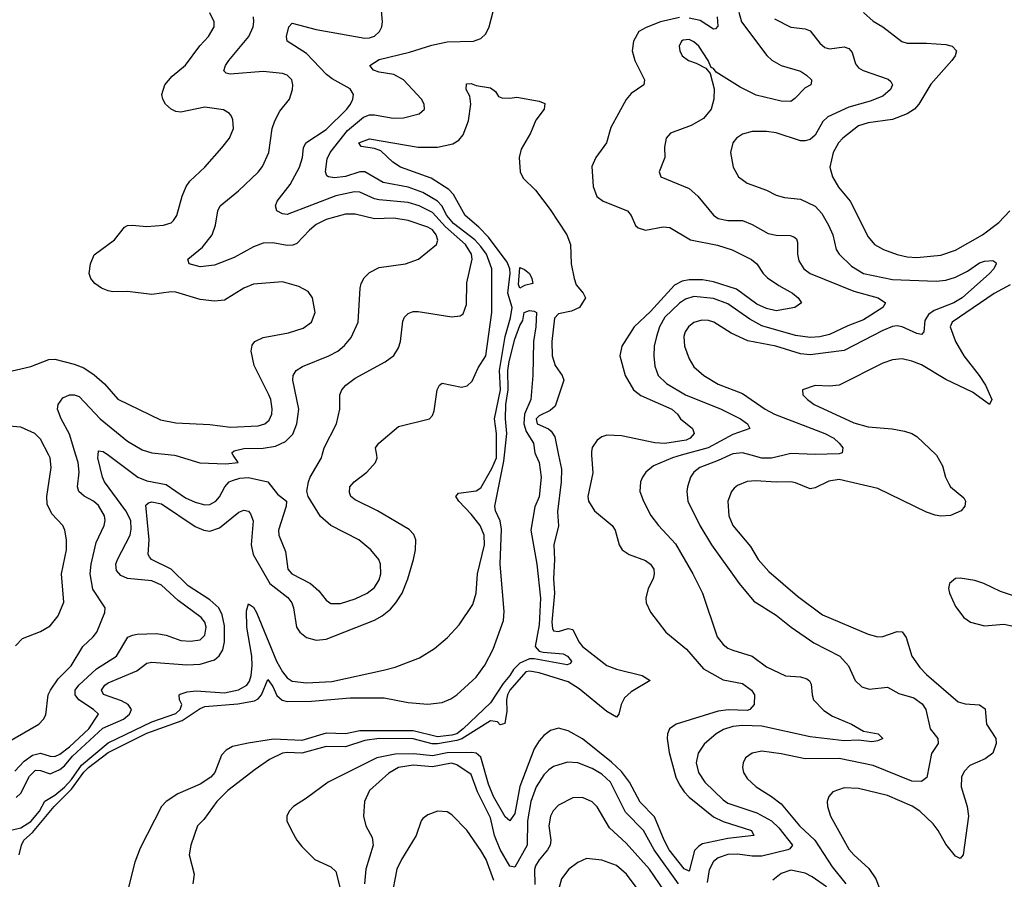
# Model space of a CAD drawing. Header units: inches. Extents: x 1305375 to 1407406, y 744550 to 841633.
# Tile 43 of 256: x 1322425 to 1326492, y 768249 to 771799. Entities that reach past the tile are written whole.
import ezdxf

# ---------------------------------------------------------------- set-up
doc = ezdxf.new("R2010")
doc.units = ezdxf.units.IN
doc.header["$MEASUREMENT"] = 0
doc.layers.add('B3726', color=7, linetype='Continuous')
doc.layers.add('B3727', color=7, linetype='Continuous')

msp = doc.modelspace()

# ---------------------------------------------------------------- linework, layer by layer
at = {"layer": 'B3726', "color": 5}
for points, elevation in [([(1322342.9, 768797.1), (1322504.2, 768890), (1322523, 768910), (1322532, 768928), (1322542.7, 769010), (1322551.8, 769030), (1322583.6, 769076.4), (1322636.9, 769130), (1322685.5, 769210), (1322728.1, 769250), (1322742.9, 769270), (1322776.8, 769350), (1322778, 769370), (1322727.3, 769447.3), (1322716.4, 769510), (1322720.1, 769550), (1322740.6, 769639.4), (1322774.1, 769710), (1322777.9, 769730), (1322774.7, 769750), (1322750, 769792.1), (1322730, 769810.5), (1322691.2, 769831.2), (1322669.2, 769850), (1322663.6, 769870), (1322670.3, 769930), (1322666.5, 769970), (1322657.2, 770000)], 1060), ([(1322382.5, 768450), (1322430, 768461.2), (1322470, 768487.5), (1322506.6, 768530), (1322528.9, 768571.1), (1322570, 768596.6), (1322610, 768629.2), (1322638.5, 768661.5), (1322679.6, 768720.4), (1322790, 768812.3), (1322970, 768898.8), (1323070, 768934), (1323087.6, 768950), (1323093.8, 768970), (1323084.4, 768990), (1323083.7, 769010), (1323087.4, 769012.6), (1323117.1, 769022.9), (1323153.5, 769026.5), (1323270, 769019), (1323328.7, 769031.3), (1323362.7, 769050), (1323373.7, 769066.3), (1323381.5, 769090), (1323385.5, 769130), (1323383, 769170), (1323362.7, 769290), (1323362.2, 769357.8), (1323370, 769386), (1323390, 769372.9), (1323402.4, 769350), (1323486.1, 769150), (1323510, 769106.1), (1323530, 769081), (1323550, 769067.1), (1323610, 769060.1), (1323714.3, 769065.7), (1323928.1, 769111.9), (1323975.4, 769124.6), (1324076, 769164), (1324138.4, 769201.6), (1324192.1, 769247.9), (1324240.4, 769299.6), (1324296.1, 769383.9), (1324310.8, 769430), (1324315.4, 769510), (1324344.3, 769630), (1324343.7, 769670), (1324326.6, 769710), (1324290, 769756.9), (1324238.7, 769810), (1324226.6, 769830), (1324237, 769843), (1324310, 769853.7), (1324330, 769865.6), (1324375.4, 769944.6), (1324393.8, 769990), (1324393.9, 770000)], 980), ([(1322404.1, 768695.9), (1322443.1, 768736.9), (1322478, 768762), (1322510, 768769.4), (1322550, 768757.1), (1322570, 768756.2), (1322590, 768765.2), (1322630, 768795.3), (1322710, 768869.7), (1322749.8, 768930), (1322729.4, 768949.4), (1322668.5, 768990), (1322653.4, 769010), (1322654.2, 769030), (1322668.4, 769050), (1322742.2, 769117.8), (1322824.4, 769170), (1322871.9, 769248.1), (1322890, 769257.5), (1322910, 769261), (1322990, 769263.5), (1323030, 769256.6), (1323090, 769235.5), (1323130, 769231.8), (1323170, 769238.2), (1323190, 769256.4), (1323195, 769290), (1323189, 769310), (1323173.8, 769330), (1323079.5, 769399.5), (1323010, 769463.6), (1322970, 769481.7), (1322870, 769491), (1322842.9, 769502.9), (1322824.2, 769524.2), (1322822.1, 769550), (1322829.2, 769570), (1322880.6, 769670), (1322885.7, 769694.3), (1322883.3, 769730), (1322863.4, 769770), (1322774.9, 769890), (1322766, 769910), (1322747.5, 769990), (1322748.4, 770000)], 1040), ([(1322407.3, 769212.7), (1322436.6, 769243.4), (1322510, 769272.4), (1322550, 769294.9), (1322583.6, 769336.4), (1322606.3, 769393.7), (1322597, 769510), (1322618.3, 769610), (1322617.8, 769650), (1322611.5, 769690), (1322602.8, 769710), (1322558, 769758), (1322538.2, 769798.1), (1322536.5, 769830), (1322554.2, 769950), (1322550.7, 769990), (1322545.4, 770000)], 1080), ([(1322410, 768587.1), (1322430, 768604.2), (1322465.4, 768674.6), (1322490, 768699.9), (1322510, 768698.6), (1322550, 768684.1), (1322590, 768701.6), (1322610, 768717.8), (1322642.5, 768757.5), (1322767.4, 768872.6), (1322853.8, 768910), (1322877.6, 768930), (1322886, 768950), (1322872.7, 768970), (1322845.5, 768985.5), (1322771.5, 769011.5), (1322762.6, 769030), (1322776.1, 769050), (1322790, 769059.4), (1322908, 769110), (1322950, 769141.4), (1322970, 769145.1), (1323114.9, 769134.9), (1323170, 769137.1), (1323230, 769155.7), (1323249, 769171), (1323263.4, 769196.6), (1323270.5, 769229.5), (1323270, 769295.1), (1323261.3, 769341.3), (1323246.6, 769370), (1323210, 769403), (1323121.2, 769461.2), (1323050, 769529.5), (1322969.2, 769569.2), (1322960.3, 769580.3), (1322955.9, 769590), (1322959, 769650), (1322946.3, 769793.7), (1322956.3, 769803.7), (1322970, 769807), (1323010, 769799.2), (1323150, 769706.1), (1323184.6, 769690), (1323210, 769686.4), (1323250, 769700.9), (1323330, 769765.6), (1323350, 769773.6), (1323370, 769769), (1323378.4, 769758.4), (1323388.6, 769728.6), (1323380.9, 769630), (1323389.6, 769590), (1323457.8, 769470), (1323532.1, 769412.1), (1323548.9, 769390), (1323556.1, 769370), (1323568.3, 769290), (1323581.8, 769270), (1323610, 769247.4), (1323650, 769235.8), (1323690, 769240.6), (1323890, 769318.8), (1323922.6, 769337.4), (1323955.8, 769364.2), (1323978.8, 769390), (1324004.2, 769430), (1324028.5, 769490), (1324050.9, 769570), (1324059, 769610), (1324060.6, 769650), (1324053.3, 769673.3), (1324033.6, 769693.6), (1323903.1, 769770), (1323810, 769815.5), (1323793.1, 769830), (1323786.4, 769846.4), (1323788.9, 769870), (1323806.2, 769890), (1323858.2, 769930), (1323895.1, 769970), (1323901.7, 769990), (1323899.8, 770000)], 1020), ([(1322422.9, 768350), (1322431.6, 768390), (1322441.3, 768410), (1322477.9, 768442.1), (1322566.9, 768550), (1322639.3, 768620.7), (1322690, 768690.5), (1322708.8, 768710), (1322790, 768772.5), (1322950, 768852.2), (1323095.3, 768904.7), (1323170, 768954.3), (1323190, 768963), (1323326.2, 768973.8), (1323394.5, 768985.5), (1323410, 768994.1), (1323423.6, 769010), (1323450, 769073.8), (1323470, 769045.2), (1323487.2, 769007.2), (1323508.9, 768988.9), (1323530, 768983.6), (1323630, 768984.5), (1323790, 768998.3), (1323930, 768997.8), (1324030, 768978.6), (1324110, 768971.9), (1324170, 768979.5), (1324206.1, 768993.9), (1324230, 769010.1), (1324310, 769083.5), (1324346.5, 769133.5), (1324380.5, 769199.5), (1324422.8, 769317.2), (1324425.6, 769354.4), (1324409.9, 769549.9), (1324414.6, 769694.6), (1324408.9, 769728.9), (1324390.7, 769770), (1324387.3, 769790), (1324424.1, 769975.9), (1324426.9, 770000)], 960), ([(1322790.9, 770000), (1322912.2, 769910), (1322950, 769894.6), (1323030, 769879.2), (1323110, 769823.8), (1323150, 769805.9), (1323190, 769795.3), (1323210, 769797.1), (1323234.6, 769810), (1323250, 769828), (1323272, 769870), (1323290.3, 769889.7), (1323303.6, 769896.4), (1323334.6, 769905.4), (1323370, 769908.5), (1323450, 769890.4), (1323490, 769839.6), (1323527.3, 769810), (1323524.9, 769790), (1323493.2, 769690), (1323495.2, 769670), (1323522, 769602), (1323532.4, 769530), (1323548.6, 769510), (1323626.2, 769470), (1323659.8, 769439.8), (1323690, 769401.1), (1323710, 769388.1), (1323750, 769387.8), (1323810, 769407.1), (1323859.7, 769430), (1323890, 769454.3), (1323910, 769484.9), (1323917.1, 769510), (1323915.3, 769550), (1323908.4, 769570), (1323875.8, 769610), (1323825.4, 769650), (1323710.5, 769710.5), (1323667.1, 769747.1), (1323615.6, 769830), (1323611.2, 769851.2), (1323617.6, 769890), (1323624.8, 769910), (1323670.8, 769990), (1323673.7, 770000)], 1040), ([(1324556.7, 770000), (1324570.2, 769970), (1324578.5, 769910), (1324570, 769828.7), (1324553.3, 769786.7), (1324536.6, 769690), (1324560.8, 769550), (1324575.8, 769410), (1324570, 769299.5), (1324553.7, 769210), (1324570, 769191.2), (1324586.6, 769186.6), (1324670, 769179.5), (1324686.9, 769170), (1324703.6, 769150), (1324699.8, 769140.2), (1324686.1, 769133.9), (1324550, 769159.7), (1324530, 769158.6), (1324490, 769141.7), (1324464.8, 769115.2), (1324450, 769089.9), (1324422.3, 769057.7), (1324370, 768978), (1324256.4, 768870), (1324230.6, 768850), (1324210, 768843.8), (1324150, 768837.3), (1324050, 768861.8), (1323830, 768861.7), (1323770, 768849), (1323690, 768852.8), (1323590, 768821.8), (1323473, 768827), (1323368.7, 768811.3), (1323303.5, 768796.5), (1323278, 768782), (1323258.6, 768761.4), (1323230.8, 768690), (1323214.1, 768670), (1323170, 768641.3), (1323078.2, 768601.8), (1323030.3, 768569.7), (1323010.6, 768550), (1322922.4, 768377.6), (1322900.7, 768319.3), (1322872.9, 768210)], 960), ([(1323064.4, 770000), (1323070, 769999.4), (1323168.1, 769968.1), (1323275.9, 769964.1), (1323326.6, 769970), (1323307.1, 770000)], 1060), ([(1324650.7, 770000), (1324662.3, 769942.3), (1324661.2, 769890), (1324646, 769766), (1324650.9, 769709.1), (1324630.5, 769630), (1324633.6, 769570), (1324629.8, 769490.2), (1324634, 769430), (1324623.1, 769310), (1324625.1, 769285.1), (1324630, 769274.7), (1324650, 769271.5), (1324690, 769284.7), (1324710, 769280.6), (1324734.6, 769230), (1324749.2, 769210), (1324850, 769132.3), (1324890, 769116), (1324996.3, 769090), (1325028.9, 769070), (1324950, 769022.3), (1324922.4, 768997.6), (1324908.8, 768970), (1324900.2, 768930), (1324890, 768917.6), (1324850, 768941.3), (1324735.5, 769035.5), (1324690, 769064.4), (1324570, 769100.8), (1324530, 769108.9), (1324515.1, 769104.9), (1324449.5, 769030), (1324439.2, 769010), (1324435.3, 768990), (1324436.3, 768943.7), (1324428.4, 768891.6), (1324410, 768886), (1324399, 768899), (1324370, 768903.5), (1324251.1, 768828.9), (1324230, 768821.3), (1324150, 768808.6), (1324128.3, 768808.3), (1324050, 768829.2), (1323910, 768830.6), (1323850, 768822.3), (1323770, 768795.5), (1323690, 768796.6), (1323590, 768769.5), (1323530, 768772.9), (1323510.9, 768769.1), (1323456.8, 768743.2), (1323397.2, 768702.8), (1323284.3, 768615.7), (1323238.3, 768570), (1323184.9, 768495.1), (1323158.9, 768470), (1323131.5, 768390), (1323124.6, 768350), (1323146, 768270), (1323139.6, 768230)], 980), ([(1324787.3, 770000), (1324792.3, 769927.7), (1324771.9, 769830), (1324773.8, 769810), (1324798.5, 769770), (1324872, 769710), (1324884.8, 769690), (1324901.6, 769630), (1324912.9, 769610), (1324942.4, 769590), (1325010, 769565.5), (1325030.6, 769550.6), (1325044, 769530), (1325045.9, 769510), (1325040.9, 769490), (1325020.5, 769450), (1325011.1, 769410), (1325013, 769390), (1325030, 769352.2), (1325094.2, 769270), (1325178.5, 769198.5), (1325250, 769117.7), (1325330, 769072.6), (1325410, 769057.9), (1325447.7, 769030), (1325459.5, 769010), (1325458.8, 768970), (1325440.2, 768950), (1325430, 768946.4), (1325352.1, 768947.9), (1325310, 768943.4), (1325135.8, 768890), (1325109.3, 768870), (1325101.3, 768850), (1325099.5, 768830), (1325107.2, 768772.8), (1325135.7, 768670), (1325150, 768638.7), (1325170.1, 768610), (1325190, 768588.2), (1325290, 768506.6), (1325330, 768487.3), (1325447, 768450), (1325457.1, 768430), (1325350, 768417.7), (1325245.4, 768394.6), (1325230, 768385.8), (1325212.5, 768367.5), (1325190, 768281.7), (1325170, 768291.7), (1325107.9, 768370), (1325086.8, 768410), (1325047.1, 768507.1), (1324988, 768567.9), (1324943.2, 768650), (1324910, 768694.1), (1324870, 768732), (1324750, 768828.3), (1324690, 768862), (1324650, 768873.5), (1324616.8, 768863.2), (1324590, 768842.5), (1324570, 768820.7), (1324550, 768787.9), (1324490, 768631.6), (1324470, 768521), (1324450, 768489.8), (1324430, 768506.5), (1324381.5, 768590), (1324361.4, 768641.4), (1324330, 768752.4), (1324310, 768769.5), (1324291.7, 768771.7), (1324190, 768771.2), (1324130, 768758.5), (1324052.5, 768767.5), (1323975, 768765), (1323900.2, 768750), (1323699, 768650), (1323610, 768584), (1323555.5, 768550), (1323538.4, 768530), (1323528.5, 768510), (1323528.8, 768490), (1323547.4, 768450), (1323569, 768410), (1323590, 768383.7), (1323643.7, 768330), (1323710, 768300.2), (1323730, 768281.1), (1323764, 768150)], 1020), ([(1325157.3, 770000), (1325121.5, 769990), (1325043.5, 769956.5), (1325011.8, 769930), (1324997, 769910), (1324988.8, 769890), (1324986.5, 769850), (1325001.3, 769810), (1325031.4, 769751.4), (1325062.8, 769710), (1325133.8, 769633.8), (1325205.4, 769510), (1325245.8, 769430), (1325305.2, 769250), (1325330, 769219), (1325350, 769203.2), (1325370, 769194.4), (1325450.1, 769170.1), (1325510, 769125.5), (1325588.6, 769088.6), (1325650, 769084.2), (1325676.7, 769076.7), (1325687.9, 769067.9), (1325694, 769054), (1325697.8, 769010), (1325704.1, 768990), (1325745.9, 768945.9), (1325782.4, 768922.3), (1325861.3, 768890), (1325910, 768860.9), (1325971.3, 768850), (1325990.4, 768830), (1325970, 768820.5), (1325944.2, 768815.8), (1325890, 768822.9), (1325830, 768820.7), (1325690, 768836.6), (1325490, 768880.8), (1325410, 768883.6), (1325370, 768880.4), (1325332.3, 768867.7), (1325301.6, 768850), (1325252.6, 768807.4), (1325227.2, 768770), (1325218.8, 768730), (1325228.8, 768690), (1325255.3, 768650), (1325330, 768577), (1325350, 768563.4), (1325470, 768523.7), (1325530, 768490), (1325560.9, 768460.9), (1325617.4, 768390), (1325606.1, 768373.9), (1325597.1, 768370), (1325490, 768344.7), (1325450, 768344.2), (1325390, 768353), (1325350, 768350.7), (1325310, 768337.3), (1325290, 768322.3), (1325272.1, 768287.9), (1325264.7, 768235.3)], 1040), ([(1325357.9, 770000), (1325310, 769977.7), (1325234.4, 769950), (1325209.3, 769930), (1325195.4, 769910), (1325182.7, 769870), (1325180.2, 769850), (1325185.2, 769810), (1325234.8, 769710), (1325282.5, 769630), (1325396.3, 769470), (1325457.8, 769397.8), (1325550, 769340.2), (1325611.9, 769290), (1325704.6, 769224.6), (1325812.7, 769170), (1325848.9, 769130), (1325876, 769070), (1325903.5, 769043.5), (1325933.5, 769033.5), (1326010, 769041.5), (1326056, 769016), (1326118.3, 768998.3), (1326153.3, 768973.3), (1326167.7, 768950), (1326185.5, 768870), (1326216.9, 768830), (1326219.2, 768810), (1326191.6, 768768.4), (1326171.3, 768668.7), (1326150, 768652.7), (1326110, 768653.9), (1325950, 768718.4), (1325810, 768748), (1325670, 768745.9), (1325570, 768766.5), (1325490, 768777.5), (1325450.2, 768769.8), (1325423.1, 768750), (1325412.7, 768730), (1325410.3, 768710), (1325414.9, 768690), (1325430, 768664.6), (1325466.7, 768630), (1325530, 768590.9), (1325570, 768560.1), (1325646, 768470), (1325709.6, 768410), (1325780.5, 768300.5), (1325837.2, 768230)], 1060), ([(1326211.3, 770000), (1326236, 769956), (1326249.2, 769910), (1326262.3, 769882.3), (1326270.3, 769870), (1326324.7, 769824.7), (1326332, 769810), (1326328.9, 769790), (1326313.7, 769770), (1326270, 769750.7), (1326230, 769749.1), (1326206.9, 769753.1), (1326170, 769765.2), (1325970, 769862.9), (1325810, 769900.4), (1325766.6, 769893.4), (1325710, 769865.8), (1325690, 769861.8), (1325630, 769886.2), (1325610, 769889.8), (1325550, 769888.8), (1325465, 769895), (1325430, 769892.2), (1325390, 769875.1), (1325376.2, 769863.8), (1325364.4, 769850), (1325350.2, 769810), (1325353.9, 769750), (1325370.2, 769710), (1325443.4, 769623.4), (1325475.2, 769570), (1325519.2, 769519.2), (1325637.4, 769417.4), (1325741.1, 769341.1), (1325930, 769260.5), (1325970, 769250.1), (1325990, 769251.4), (1326050, 769271.8), (1326070, 769270.2), (1326086.9, 769246.9), (1326110.2, 769170), (1326142.8, 769122.8), (1326170, 769094.7), (1326301.6, 768981.6), (1326330, 768973.7), (1326389.3, 768969.3), (1326413.3, 768953.3), (1326418.6, 768890), (1326456.5, 768830), (1326459, 768810), (1326444.6, 768770), (1326413.5, 768746.5), (1326350, 768718.3), (1326326.2, 768693.8), (1326314.7, 768670), (1326314, 768630), (1326338.4, 768550), (1326344, 768510), (1326322.4, 768350), (1326310, 768334.5), (1326290, 768344.2), (1326250, 768394.3), (1326219.4, 768450), (1326198.4, 768478.4), (1326143.5, 768530), (1326111.1, 768551.1), (1326010, 768595.2), (1325890, 768623.2), (1325830, 768626.3), (1325783.1, 768610), (1325767.2, 768590), (1325760.9, 768570), (1325761.3, 768550), (1325773.7, 768510), (1325850, 768373.2), (1325870, 768349.4), (1325932.7, 768292.7), (1325961, 768250), (1325976.4, 768210)], 1080), ([(1325582.3, 770000), (1325530, 769987.5), (1325490, 769988.5), (1325446, 770000)], 1060), ([(1326530, 769419.8), (1326476.9, 769436.9), (1326407, 769470), (1326370, 769482.4), (1326310, 769491.9), (1326290, 769490.9), (1326265.2, 769470), (1326261.3, 769450), (1326264.9, 769430), (1326290, 769375.8), (1326324.4, 769330), (1326352.4, 769310), (1326410, 769295.5), (1326490, 769302.6), (1326570, 769285.2)], 1120), ([(1325145.7, 768230), (1325045.7, 768370), (1325001.5, 768450), (1324926.5, 768526.5), (1324864.5, 768650), (1324830, 768683.2), (1324790, 768706.8), (1324730, 768729.4), (1324687.1, 768732.9), (1324630, 768714.7), (1324610, 768701.3), (1324590, 768679.5), (1324557.8, 768630), (1324536.6, 768570), (1324522.4, 768490), (1324521, 768390), (1324470, 768299.4), (1324450, 768302.3), (1324410, 768371.3), (1324386.1, 768430), (1324370, 768502.5), (1324315.4, 768610), (1324290, 768681.2), (1324230, 768722.1), (1324208.7, 768728.7), (1324130, 768713.6), (1324050, 768719.5), (1323990, 768710.8), (1323950, 768686.6), (1323870, 768615.1), (1323849.2, 768570), (1323844.7, 768510), (1323854, 768470), (1323881.1, 768421.1), (1323884.8, 768390), (1323855, 768290), (1323849.6, 768230)], 1040), ([(1325109.5, 768170), (1325026.1, 768290), (1324930, 768397.3), (1324861.6, 768461.6), (1324810, 768547.3), (1324790, 768568.7), (1324750, 768586.8), (1324710, 768585.6), (1324650, 768554.2), (1324628.4, 768531.6), (1324617.5, 768510), (1324610.1, 768470), (1324618.4, 768410), (1324615.3, 768390), (1324605.5, 768370), (1324570.4, 768329.6), (1324555.3, 768304.7), (1324550.6, 768289.4), (1324552.9, 768227.1)], 1060), ([(1324383.5, 768243.5), (1324350.9, 768330), (1324330, 768367.7), (1324271.7, 768451.7), (1324210, 768515.6), (1324190, 768527.3), (1324150, 768529.6), (1324110, 768515.1), (1324090, 768499.5), (1324083.1, 768490), (1324063.1, 768430), (1324001.8, 768330), (1323982.2, 768290), (1323959.5, 768170)], 1060), ([(1324975.4, 768210), (1324931.3, 768270), (1324890, 768305), (1324830, 768327.7), (1324766.1, 768333.9), (1324730, 768317.4), (1324693.6, 768290), (1324662.7, 768250), (1324635.3, 768150)], 1080), ([(1325757.5, 768217.5), (1325698.6, 768258.6), (1325670, 768273.5), (1325610, 768286), (1325570, 768273.2), (1325535.4, 768244.6)], 1060)]:
    msp.add_lwpolyline(points, dxfattribs=dict(at, elevation=elevation))
at = {"layer": 'B3727', "color": 5}
for points, elevation in [([(1323673.7, 770000), (1323682.4, 770030), (1323733.1, 770130), (1323747.7, 770190), (1323747.7, 770250), (1323754.7, 770270), (1323772.2, 770290), (1323810, 770318.4), (1323933.7, 770386.3), (1323970, 770412.2), (1323990, 770443), (1323998.2, 770470), (1324006.8, 770553.2), (1324014.3, 770570), (1324030, 770585.7), (1324050, 770593.1), (1324070, 770594.3), (1324210, 770572), (1324244.2, 770575.8), (1324256, 770584), (1324270, 770622), (1324271.6, 770711.6), (1324294.1, 770810), (1324291.6, 770830), (1324266.2, 770870), (1324183, 770943), (1324130, 771002.3), (1324075.2, 771030), (1324030, 771044.5), (1323910, 771054.9), (1323890, 771059.3), (1323830, 771086), (1323808.2, 771088.2), (1323730, 771071.4), (1323530, 770994.3), (1323510, 770996.4), (1323486.6, 771010), (1323480.7, 771030), (1323488.2, 771050), (1323542.2, 771117.8), (1323580.2, 771190), (1323592.8, 771230), (1323597, 771270), (1323606, 771290), (1323690, 771345.6), (1323775.8, 771430), (1323791.3, 771450), (1323800.2, 771470), (1323802.9, 771490), (1323790, 771513), (1323715.1, 771555.1), (1323692.6, 771572.6), (1323610, 771659.4), (1323529.9, 771709.9), (1323526.6, 771730), (1323536.9, 771770), (1323550, 771784.4), (1323650, 771758.8), (1323850, 771722.7), (1323870, 771723.5), (1323890, 771731.1), (1323910.8, 771750), (1323921.1, 771770), (1323924, 771790), (1323910.7, 771930)], 1040), ([(1323899.8, 770000), (1323893.8, 770030), (1323908, 770050), (1323990, 770118.8), (1324116.9, 770150), (1324130, 770164.4), (1324137.2, 770182.8), (1324148.9, 770270), (1324158.7, 770290), (1324170, 770297.7), (1324250, 770281.3), (1324273, 770287), (1324294, 770306), (1324318.8, 770361.2), (1324350.7, 770410), (1324375.4, 770590), (1324374.3, 770770), (1324352.3, 770830), (1324330, 770862.1), (1324304.1, 770890), (1324216.7, 770956.7), (1324189.5, 770990), (1324168.6, 771030), (1324150.5, 771050), (1324090, 771084.9), (1324030, 771106.6), (1323926.5, 771126.5), (1323850, 771170.7), (1323830, 771171.1), (1323770, 771151.7), (1323725.5, 771145.5), (1323699.6, 771150), (1323693.8, 771153.8), (1323687.8, 771170), (1323695.2, 771224.8), (1323707.8, 771250), (1323778.9, 771341.1), (1323844.2, 771395.8), (1323870, 771405.8), (1323890, 771406.6), (1323967.3, 771392.7), (1324010, 771393.3), (1324074.7, 771410), (1324096.4, 771430), (1324095.5, 771450), (1324083.8, 771470), (1324009.8, 771550), (1323970, 771572), (1323910, 771581.7), (1323885.6, 771590), (1323871.5, 771610), (1323910, 771634.5), (1324034.7, 771665.3), (1324126.5, 771693.5), (1324190, 771707.5), (1324299, 771710), (1324330, 771720.9), (1324350, 771740.2), (1324363.8, 771770), (1324390.7, 771870)], 1020), ([(1322370, 770343.2), (1322470, 770366.2), (1322545.2, 770394.8), (1322570, 770396.6), (1322650, 770376.8), (1322690, 770361.1), (1322732.4, 770332.4), (1322775.3, 770295.3), (1322830, 770232.2), (1323005.8, 770145.8), (1323070, 770133.4), (1323210, 770127.4), (1323295.5, 770115.5), (1323410, 770121.6), (1323436.8, 770130), (1323454.8, 770145.2), (1323466.2, 770170), (1323468.1, 770191.9), (1323461.9, 770230), (1323453.9, 770250), (1323393.6, 770370), (1323380.7, 770430), (1323385.4, 770454.6), (1323396.3, 770470), (1323430, 770486.8), (1323535.1, 770504.9), (1323595.4, 770524.6), (1323629.7, 770550), (1323645.7, 770590), (1323634.3, 770650), (1323616.1, 770676.1), (1323577.4, 770697.4), (1323510, 770716.2), (1323390, 770706.3), (1323350.1, 770689.9), (1323270, 770640.5), (1323230, 770636.4), (1323170, 770643.8), (1323070, 770673.3), (1323050, 770674.6), (1322970, 770663.9), (1322870, 770676.1), (1322810, 770675.1), (1322790, 770679.1), (1322762, 770690), (1322734.7, 770710), (1322719.1, 770730), (1322712.1, 770750), (1322716.8, 770790), (1322732.7, 770827.3), (1322816.9, 770890), (1322857.8, 770942.2), (1322870, 770948.9), (1322889.8, 770950.2), (1322950, 770944.7), (1323018, 770950), (1323050, 770960.3), (1323060.5, 770970), (1323073.5, 770990), (1323096.2, 771070), (1323112.9, 771110), (1323128.1, 771131.9), (1323189.7, 771190), (1323259.7, 771270), (1323291.3, 771310), (1323308.2, 771350), (1323305.6, 771385.6), (1323299.8, 771399.8), (1323291.7, 771411.7), (1323266.3, 771426.3), (1323190, 771437.2), (1323090, 771416.5), (1323070, 771419.3), (1323050, 771429.8), (1323027.6, 771450), (1323015.3, 771470), (1323012, 771490), (1323023.5, 771530), (1323054.3, 771565.7), (1323110, 771611.4), (1323169.3, 771690.7), (1323205.1, 771730), (1323228.6, 771770), (1323228.6, 771790), (1323210, 771827.6)], 1080), ([(1325395.5, 771830), (1325405.8, 771790), (1325511.5, 771651.5), (1325532, 771632.1), (1325570, 771609.4), (1325650, 771586), (1325674.9, 771570), (1325695.3, 771550), (1325695.1, 771544.9), (1325692.7, 771530), (1325670, 771518), (1325627.2, 771472.8), (1325610, 771461.1), (1325570, 771462.8), (1325466.9, 771486.9), (1325400.3, 771520.3), (1325302, 771582), (1325290, 771597.2), (1325280.9, 771600.9), (1325269.2, 771630), (1325229.6, 771690), (1325210, 771708), (1325190, 771717.6), (1325165.2, 771714.8), (1325158.4, 771710), (1325149.1, 771690), (1325151.8, 771670), (1325161.7, 771650), (1325188, 771630), (1325219.6, 771619.6), (1325259.1, 771599.1), (1325277.3, 771577.3), (1325293.5, 771513.5), (1325292.6, 771470), (1325280.7, 771430), (1325249, 771391), (1325197.9, 771362.1), (1325112.4, 771330), (1325094.9, 771310), (1325087.8, 771272.2), (1325090.2, 771229.8), (1325066, 771170), (1325073.4, 771150), (1325190, 771101.1), (1325225.6, 771070), (1325290, 770991.4), (1325310, 770978), (1325349.5, 770969.5), (1325410, 770968.9), (1325450, 770953.3), (1325516.3, 770916.3), (1325550, 770908.9), (1325607.6, 770907.6), (1325622.7, 770902.7), (1325633.5, 770893.5), (1325638.1, 770878.1), (1325637.6, 770830), (1325642.7, 770802.7), (1325664.5, 770770), (1325690, 770750.2), (1325870, 770677.8), (1325970.3, 770650), (1326001.5, 770630), (1325990.2, 770610), (1325910, 770559.3), (1325845, 770535), (1325770, 770499.1), (1325730, 770488.7), (1325690, 770486.8), (1325630, 770495.2), (1325490, 770534.8), (1325441.4, 770561.4), (1325350, 770624.8), (1325290, 770647.1), (1325210, 770656), (1325175.3, 770644.7), (1325150, 770628.4), (1325090, 770569.9), (1325067.8, 770530), (1325055.4, 770490), (1325045.3, 770450), (1325043.7, 770410), (1325048.4, 770368.4), (1325062.2, 770330), (1325096.2, 770296.2), (1325175.2, 770250), (1325322.8, 770190), (1325402.8, 770150), (1325431.5, 770130), (1325440.5, 770110), (1325370, 770085.1), (1325268.8, 770031.2), (1325157.3, 770000)], 1040), ([(1325910, 771828.4), (1325950, 771793), (1325990.3, 771770), (1326068.4, 771708.4), (1326090, 771701.6), (1326170, 771702.3), (1326250, 771697), (1326277.1, 771690), (1326294.7, 771670), (1326289.2, 771650), (1326274.8, 771630), (1326188, 771532), (1326138.3, 771450), (1326120.7, 771430), (1326090.1, 771409.9), (1326030, 771386.4), (1325930, 771373.3), (1325890, 771360.9), (1325825.3, 771310), (1325807.2, 771290), (1325784.6, 771250), (1325770.7, 771190), (1325781.9, 771150), (1325806.7, 771106.7), (1325855, 771050), (1325930, 770901.7), (1325955.6, 770870), (1325992.4, 770850), (1326049.2, 770829.2), (1326090, 770819.8), (1326130, 770816.1), (1326230, 770826.2), (1326290, 770846.9), (1326401.8, 770910), (1326470, 770961.6), (1326514.2, 771010)], 1080), ([(1323307.1, 770000), (1323300.5, 770010), (1323310, 770018), (1323350, 770028.4), (1323430, 770029.5), (1323481.9, 770038.1), (1323522.8, 770057.2), (1323552.3, 770087.7), (1323569.3, 770130), (1323577.4, 770190), (1323553.6, 770310), (1323554.5, 770330), (1323566.3, 770350), (1323593, 770367), (1323701.3, 770410), (1323738.5, 770430), (1323766.8, 770453.2), (1323793.9, 770486), (1323822.3, 770550), (1323830.5, 770690), (1323835.2, 770710), (1323847.5, 770732.5), (1323870, 770754.8), (1323910, 770776), (1324019, 770790), (1324072.3, 770810), (1324146, 770870), (1324152.3, 770887.7), (1324145.4, 770910), (1324130, 770930.4), (1324110, 770942.5), (1324029.6, 770970), (1323970, 770979.6), (1323890, 770976.9), (1323810, 770995.3), (1323770, 770996), (1323690, 770974.2), (1323650, 770953), (1323621.8, 770930), (1323570, 770874.8), (1323552.8, 770867.2), (1323530, 770865.6), (1323470, 770877), (1323430, 770875.5), (1323390, 770860.8), (1323310, 770816.7), (1323230, 770785.6), (1323170, 770778.1), (1323124.7, 770790), (1323118.7, 770810), (1323180.2, 770859.8), (1323219.5, 770910), (1323233.9, 770950), (1323242.9, 771010), (1323252.5, 771030), (1323328.4, 771091.6), (1323410, 771169.2), (1323427.1, 771192.9), (1323453.7, 771250), (1323467.9, 771350), (1323478.2, 771381.8), (1323499, 771421), (1323539.7, 771470), (1323552.2, 771510), (1323553.3, 771530), (1323548.3, 771550), (1323529.8, 771569.8), (1323510, 771577.1), (1323430, 771585), (1323293.7, 771573.7), (1323278.2, 771578.2), (1323268, 771588), (1323274.8, 771610), (1323289.1, 771630), (1323371.3, 771730), (1323389.1, 771770), (1323391.3, 771790), (1323389.8, 771810)], 1060), ([(1325150, 771807.4), (1325072.4, 771790), (1325013, 771767), (1324982.3, 771750), (1324960.2, 771710), (1324954.7, 771670), (1324965.6, 771630), (1325005.3, 771550), (1325003.1, 771530), (1324950, 771494), (1324930.1, 771469.9), (1324866.7, 771353.3), (1324849.2, 771290), (1324804, 771230), (1324787.8, 771192.2), (1324793.2, 771110), (1324809.1, 771069.1), (1324834.4, 771050), (1324934.9, 771010), (1324950.3, 770990), (1324968.3, 770948.3), (1324979.4, 770939.4), (1325010, 770930.2), (1325082.9, 770942.9), (1325110, 770940.2), (1325195.8, 770890), (1325307.8, 770867.8), (1325367.9, 770847.9), (1325448.3, 770808.3), (1325470.2, 770790), (1325495.6, 770750), (1325513.3, 770733.3), (1325560.4, 770700.4), (1325616.5, 770670), (1325640.4, 770650), (1325654, 770630), (1325626, 770610), (1325550, 770597), (1325510, 770606.2), (1325470, 770623.9), (1325385.8, 770685.8), (1325290, 770716.2), (1325244.6, 770724.6), (1325190, 770725), (1325161.5, 770718.5), (1325130, 770702.2), (1325030, 770593.4), (1324962.8, 770530), (1324912.6, 770450), (1324903.5, 770410), (1324925.5, 770330), (1324960.1, 770270), (1324990, 770246.8), (1325119.2, 770190), (1325142, 770170), (1325154, 770150), (1325203.5, 770110), (1325210.2, 770090), (1325194.6, 770070), (1325177.2, 770062.8), (1325090, 770048.4), (1325048.8, 770051.2), (1324910, 770080.8), (1324850, 770082.7), (1324830, 770076.5), (1324810, 770061.8), (1324790, 770032.6), (1324786.4, 770013.6), (1324787.3, 770000)], 1020), ([(1325542.5, 771802.5), (1325610, 771768.5), (1325670, 771761), (1325690, 771752.9), (1325730, 771702.2), (1325750, 771684.6), (1325770, 771678.9), (1325830, 771686.5), (1325850, 771680.2), (1325863.9, 771663.9), (1325877.1, 771617.1), (1325890, 771599.6), (1325908.9, 771588.9), (1326012.8, 771552.8), (1326023.8, 771543.8), (1326030.2, 771530.2), (1326021.3, 771510), (1325990, 771483.2), (1325937.9, 771462.1), (1325850, 771437.3), (1325762.4, 771397.6), (1325742, 771378), (1325710, 771321.8), (1325690, 771303.9), (1325670, 771298.1), (1325650, 771298.8), (1325550, 771331.9), (1325510, 771337.2), (1325450, 771336.8), (1325410, 771325.8), (1325386.3, 771310), (1325370.3, 771290), (1325360.8, 771250), (1325371.5, 771190), (1325393.4, 771150), (1325430, 771123.9), (1325510, 771094.5), (1325550, 771074.7), (1325584.6, 771064.6), (1325650, 771057.6), (1325710, 771028.7), (1325738.4, 770998.4), (1325765.9, 770950), (1325783, 770910), (1325797.7, 770850), (1325810.2, 770830), (1325860.7, 770780.7), (1325910, 770750.7), (1326030, 770726.2), (1326210, 770719.4), (1326250, 770723.6), (1326290, 770735.2), (1326339.3, 770760.7), (1326390, 770794.2), (1326410, 770801.3), (1326443.9, 770803.9), (1326456.5, 770796.5), (1326458.7, 770790), (1326449.1, 770770), (1326431, 770750), (1326318, 770650), (1326284, 770630), (1326202.2, 770597.8), (1326178.7, 770581.3), (1326163.7, 770556.3), (1326158.9, 770510), (1326150, 770498.7), (1326130, 770502.6), (1326070, 770530.5), (1326050, 770534.2), (1326030, 770531.7), (1325990, 770515.8), (1325830, 770433.1), (1325690, 770415.1), (1325650, 770419.2), (1325547.8, 770450), (1325432.3, 770472.3), (1325363.7, 770503.7), (1325292, 770550), (1325270, 770556.7), (1325242.6, 770557.4), (1325210, 770548.2), (1325187, 770530), (1325174.2, 770510), (1325168.1, 770490), (1325170.9, 770450), (1325190, 770398.7), (1325210, 770365.8), (1325250.2, 770330), (1325310, 770294.1), (1325410, 770254.8), (1325504, 770190), (1325542.9, 770170), (1325750.3, 770090), (1325787.2, 770070), (1325810.3, 770050), (1325824.4, 770030), (1325822, 770010), (1325810, 770006.2), (1325710, 770002.5), (1325610, 770006.7), (1325582.3, 770000)], 1060), ([(1325305.3, 771810), (1325308.2, 771771.8), (1325298.5, 771761.5), (1325290, 771760.3), (1325235.8, 771795.8), (1325190, 771805.8)], 1020), ([(1324393.9, 770000), (1324394.9, 770090), (1324386.1, 770150), (1324410.7, 770270), (1324407.3, 770350), (1324430.3, 770490), (1324452.3, 770567.7), (1324459.5, 770610), (1324440.7, 770670), (1324451.3, 770750), (1324449.6, 770770), (1324438.1, 770798.1), (1324360.9, 770900.9), (1324321.9, 770941.9), (1324265.3, 770990), (1324216.8, 771076.8), (1324197.4, 771097.4), (1324124.8, 771144.8), (1323998.1, 771190), (1323966.3, 771210), (1323916.7, 771256.7), (1323890, 771267.1), (1323835, 771275), (1323825.2, 771290), (1323870, 771306.5), (1324070, 771272.7), (1324150, 771272.7), (1324214.3, 771285.7), (1324238.1, 771301.9), (1324256.5, 771323.5), (1324278.6, 771381.4), (1324287.7, 771450), (1324283.7, 771483.7), (1324268.4, 771510), (1324270, 771534), (1324290, 771534.8), (1324310, 771526.8), (1324370, 771517.3), (1324390, 771502.8), (1324402.3, 771482.3), (1324416.7, 771476.7), (1324450, 771474.2), (1324478.3, 771478.3), (1324570, 771462), (1324593.3, 771453.3), (1324591, 771430), (1324556.5, 771383.5), (1324534.3, 771330), (1324496.5, 771263.5), (1324487.4, 771230), (1324492.7, 771170), (1324505, 771145), (1324554.7, 771094.7), (1324615.3, 771015.3), (1324685.1, 770910), (1324699.4, 770870), (1324702.3, 770790), (1324715, 770730), (1324723.8, 770703.8), (1324751.6, 770670), (1324761.3, 770650), (1324737.8, 770610), (1324704.6, 770595.4), (1324650, 770583.8), (1324633.2, 770566.8), (1324622.9, 770470), (1324624.6, 770410), (1324636, 770370), (1324665.3, 770330), (1324672.9, 770310), (1324637.1, 770202.9), (1324615.8, 770184.2), (1324570, 770162.5), (1324558.2, 770150), (1324562.9, 770130), (1324609.1, 770109.1), (1324620.1, 770100.1), (1324635.6, 770075.6), (1324650.7, 770000)], 980), ([(1326515.6, 770704.4), (1326450, 770668.6), (1326276.2, 770550), (1326268.7, 770530), (1326290, 770470.3), (1326324.6, 770410), (1326388, 770330), (1326413.7, 770290), (1326440.3, 770230), (1326431.3, 770210), (1326360.7, 770260.7), (1326250, 770312.7), (1326150, 770372.8), (1326110, 770389), (1326070, 770397.7), (1326030, 770393.8), (1325990, 770380.6), (1325810, 770289.8), (1325770, 770286), (1325710, 770288.2), (1325658.8, 770270), (1325659.3, 770250), (1325678.4, 770230), (1325707, 770210), (1325870, 770133.3), (1325930, 770117.3), (1326028.8, 770108.8), (1326079.8, 770099.8), (1326110, 770090.2), (1326130, 770076.9), (1326210, 770002.4), (1326211.3, 770000)], 1080), ([(1324426.9, 770000), (1324437.3, 770090), (1324431.5, 770150), (1324432.2, 770210), (1324442.5, 770270), (1324441, 770350), (1324446.5, 770386.5), (1324470, 770479.6), (1324490, 770535.2), (1324503.4, 770556.6), (1324508.5, 770590), (1324530, 770597.3), (1324550, 770595.4), (1324558.9, 770590), (1324556.4, 770530), (1324547.6, 770470), (1324544.3, 770330), (1324536.5, 770230), (1324510.6, 770170), (1324507.7, 770130), (1324517.5, 770097.5), (1324547.1, 770050), (1324552.2, 770010), (1324556.7, 770000)], 960), ([(1322657.2, 770000), (1322630, 770087.4), (1322595.7, 770150), (1322580.3, 770190), (1322584, 770210), (1322602.9, 770237.1), (1322630.5, 770249.5), (1322650, 770250.1), (1322670, 770242), (1322756.4, 770150), (1322870, 770057.6), (1322930, 770023), (1322970, 770010.1), (1323064.4, 770000)], 1060), ([(1322545.4, 770000), (1322510, 770066), (1322486.9, 770090), (1322430, 770115.3), (1322350, 770123.2)], 1080), ([(1322748.4, 770000), (1322750, 770018), (1322770, 770015.5), (1322790.9, 770000)], 1040), ([(1325446, 770000), (1325410, 770009.4), (1325370, 770005.6), (1325357.9, 770000)], 1060)]:
    msp.add_lwpolyline(points, dxfattribs=dict(at, elevation=elevation))
at = {"layer": 'B3727', "color": 5, "elevation": 960}
msp.add_lwpolyline([(1324490, 770689.5), (1324485.4, 770705.4), (1324490, 770774.8), (1324510, 770766.8), (1324530.5, 770750.5), (1324540.7, 770730), (1324544, 770710), (1324510, 770700.4)], close=True, dxfattribs=at)

doc.saveas('drawing.dxf')
